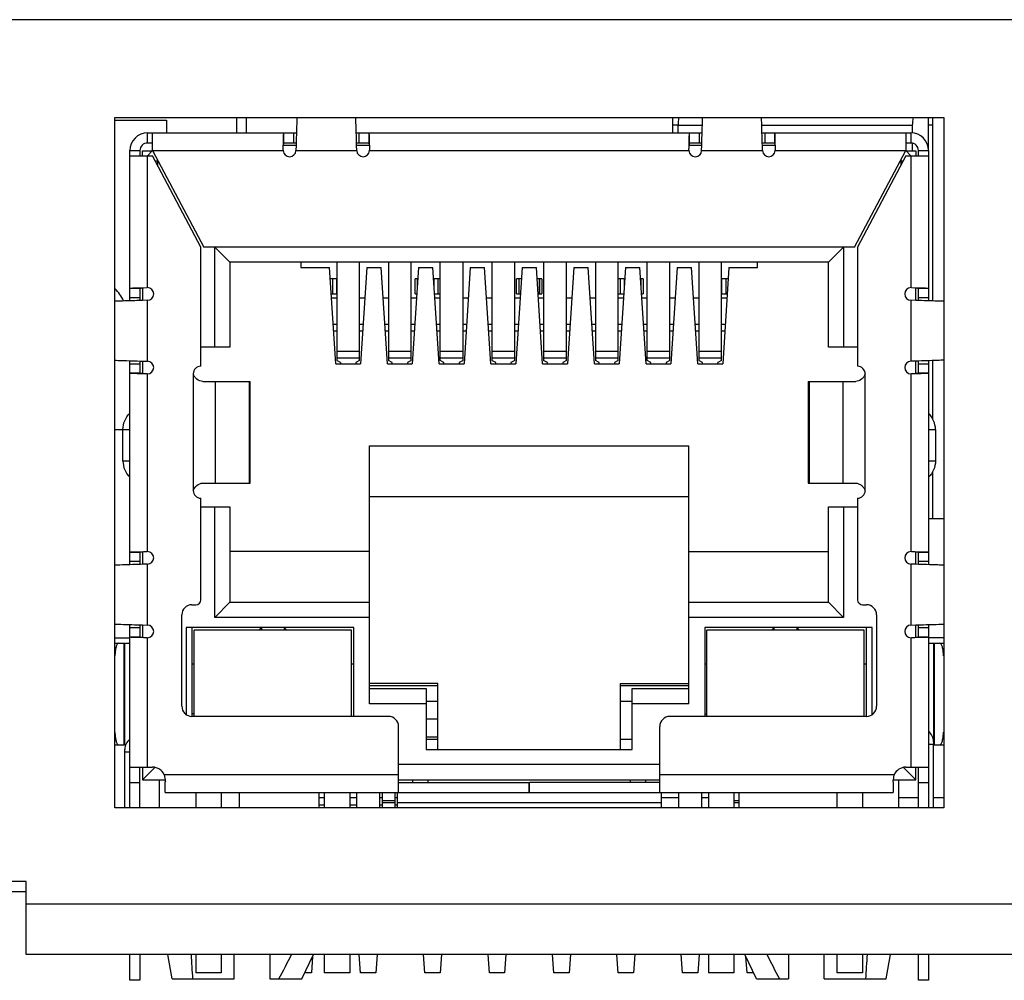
# Model space of a CAD drawing. Header units: millimetres. Extents: x 104 to 359, y 60 to 267.
# Tile 14 of 19: x 176 to 189, y 254 to 267. Entities that reach past the tile are written whole.
import ezdxf

# ---------------------------------------------------------------- set-up
doc = ezdxf.new("R2010")
doc.units = ezdxf.units.MM
doc.header["$LTSCALE"] = 23.1
doc.layers.add('20_ALL_FEATURES', color=7, linetype='CONTINUOUS')

msp = doc.modelspace()

# ---------------------------------------------------------------- linework, layer by layer
at = {"layer": '20_ALL_FEATURES', "color": 0}
for p, q in [((238.6524, 266.5557), (170.3286, 266.5557)), ((177.6371, 256.2023), (177.6371, 265.269)), ((177.6371, 265.269), (188.5371, 265.269)), ((177.6438, 265.2357), (178.3154, 265.2357)), ((178.3154, 265.2357), (178.3154, 265.069)), ((179.2371, 265.269), (179.2371, 265.069)), ((179.3704, 265.069), (179.3704, 265.269)), ((184.9738, 265.069), (184.9738, 265.269)), ((188.3339, 264.8577), (188.3339, 265.269)), ((188.3912, 262.8608), (188.3912, 265.269)), ((188.5371, 265.269), (188.5371, 256.2023)), ((185.0422, 265.169), (184.9738, 265.169)), ((185.0422, 265.069), (185.0422, 265.169)), ((185.0422, 265.169), (185.3612, 265.169)), ((186.142, 265.169), (188.1211, 265.169)), ((188.1211, 265.169), (188.1211, 265.069)), ((188.3912, 265.169), (188.3339, 265.169)), ((178.0683, 264.9357), (178.0683, 265.069)), ((178.0683, 265.069), (180.0248, 265.069)), ((178.1349, 264.8357), (178.1349, 265.069)), ((179.8538, 264.9357), (179.8543, 264.9565)), ((179.8595, 264.9357), (179.8595, 265.069)), ((179.985, 265.069), (179.985, 264.9357)), ((180.8117, 265.069), (185.3582, 265.069)), ((180.8515, 264.9357), (180.8515, 265.069)), ((180.977, 265.069), (180.977, 264.9357)), ((185.1871, 264.9357), (185.1876, 264.9565)), ((185.1929, 264.9357), (185.1929, 265.069)), ((185.3184, 265.069), (185.3184, 264.9357)), ((186.1451, 265.069), (188.1016, 265.069)), ((186.1849, 264.9357), (186.1849, 265.069)), ((186.3104, 265.069), (186.3104, 264.9357)), ((188.0349, 265.069), (188.0349, 264.8357)), ((188.1016, 265.069), (188.1016, 264.9357)), ((177.8349, 262.8624), (177.8349, 264.8357)), ((177.8349, 264.8357), (177.9683, 264.8357)), ((177.9683, 264.8357), (177.9683, 264.769)), ((178.0016, 264.769), (178.0016, 264.8308)), ((178.0016, 264.8308), (178.13, 264.8308)), ((178.1349, 264.9357), (178.0683, 264.9357)), ((178.1349, 264.8357), (178.0683, 264.769)), ((178.1349, 264.8357), (178.8083, 263.569)), ((178.1349, 264.8357), (179.8517, 264.8357)), ((179.8517, 264.8428), (179.8527, 264.8902)), ((179.8527, 264.8902), (179.8538, 264.9357)), ((180.0201, 264.9023), (179.8553, 264.9023)), ((180.021, 264.9357), (179.8595, 264.9357)), ((180.0201, 264.9023), (180.0183, 264.8357)), ((180.0183, 264.8357), (180.8183, 264.8357)), ((180.977, 264.9357), (180.8155, 264.9357)), ((180.8183, 264.8357), (180.8164, 264.9024)), ((180.9813, 264.9023), (180.8164, 264.9023)), ((180.9828, 264.9354), (180.9838, 264.8902)), ((180.9838, 264.8902), (180.9849, 264.8428)), ((180.9849, 264.8357), (185.185, 264.8357)), ((185.185, 264.8428), (185.1861, 264.8902)), ((185.1861, 264.8902), (185.1871, 264.9357)), ((185.3534, 264.9023), (185.1886, 264.9023)), ((185.3544, 264.9357), (185.1929, 264.9357)), ((185.3516, 264.8357), (185.3534, 264.9023)), ((185.3516, 264.8357), (186.1516, 264.8357)), ((186.3104, 264.9357), (186.1488, 264.9357)), ((186.1516, 264.8357), (186.1498, 264.9024)), ((186.3146, 264.9023), (186.1498, 264.9023)), ((186.3161, 264.9354), (186.3171, 264.8902)), ((186.3171, 264.8902), (186.3182, 264.8428)), ((186.3182, 264.8357), (188.0349, 264.8357)), ((187.3616, 263.569), (188.0349, 264.8357)), ((188.1016, 264.9357), (188.0349, 264.9357)), ((188.1016, 264.769), (188.0349, 264.8357)), ((188.0398, 264.8308), (188.1683, 264.8308)), ((188.1211, 264.9357), (188.1211, 264.8308)), ((188.1683, 264.8308), (188.1683, 264.769)), ((188.2016, 264.769), (188.2016, 264.8357)), ((188.2016, 264.8357), (188.3349, 264.8357)), ((188.3349, 264.8357), (188.3349, 262.8624)), ((177.8349, 264.769), (178.1349, 264.769)), ((178.0683, 263.0356), (178.0683, 264.769)), ((178.7683, 263.569), (178.1349, 264.769)), ((178.1701, 264.7023), (178.2058, 264.7023)), ((178.2016, 264.6427), (178.2016, 264.7103)), ((188.0349, 264.769), (187.4016, 263.569)), ((187.9641, 264.7023), (187.9998, 264.7023)), ((187.9683, 264.7103), (187.9683, 264.6427)), ((188.0349, 264.769), (188.3349, 264.769)), ((188.1016, 264.769), (188.1016, 263.0356)), ((178.7683, 262.0023), (178.7683, 263.569)), ((187.3616, 263.569), (178.8083, 263.569)), ((178.9516, 262.2557), (178.9516, 263.569)), ((178.9516, 263.569), (179.1516, 263.369)), ((187.2183, 263.569), (187.0183, 263.369)), ((187.2183, 263.569), (187.2183, 262.2557)), ((187.4016, 263.569), (187.4016, 262.0023)), ((179.1516, 263.369), (179.1516, 262.2557)), ((187.0183, 263.369), (179.1516, 263.369)), ((180.0849, 263.369), (180.0849, 263.3023)), ((180.0849, 263.3023), (180.4593, 263.3023)), ((180.5414, 262.0357), (180.4593, 263.3023)), ((180.5549, 263.369), (180.5549, 262.0769)), ((180.8549, 262.0769), (180.8549, 263.369)), ((180.9506, 263.3023), (180.8685, 262.0357)), ((180.9506, 263.3023), (181.1393, 263.3023)), ((181.2214, 262.0357), (181.1393, 263.3023)), ((181.2349, 263.369), (181.2349, 262.0769)), ((181.5349, 262.0769), (181.5349, 263.369)), ((181.6306, 263.3023), (181.5485, 262.0357)), ((181.6306, 263.3023), (181.8193, 263.3023)), ((181.9014, 262.0357), (181.8193, 263.3023)), ((181.9149, 262.0769), (181.9149, 263.369)), ((182.2149, 262.0769), (182.2149, 263.369)), ((182.3106, 263.3023), (182.2285, 262.0357)), ((182.3106, 263.3023), (182.4993, 263.3023)), ((182.5814, 262.0357), (182.4993, 263.3023)), ((182.5949, 263.369), (182.5949, 262.0769)), ((182.8949, 262.0769), (182.8949, 263.369)), ((182.9906, 263.3023), (182.9085, 262.0357)), ((182.9906, 263.3023), (183.1793, 263.3023)), ((183.2614, 262.0357), (183.1793, 263.3023)), ((183.2749, 263.369), (183.2749, 262.0769)), ((183.5749, 262.0769), (183.5749, 263.369)), ((183.6706, 263.3023), (183.5885, 262.0357)), ((183.6706, 263.3023), (183.8593, 263.3023)), ((183.9414, 262.0357), (183.8593, 263.3023)), ((183.9549, 263.369), (183.9549, 262.0769)), ((184.2549, 262.0769), (184.2549, 263.369)), ((184.3506, 263.3023), (184.2685, 262.0357)), ((184.3506, 263.3023), (184.5393, 263.3023)), ((184.6214, 262.0357), (184.5393, 263.3023)), ((184.6349, 262.0769), (184.6349, 263.369)), ((184.9349, 262.0769), (184.9349, 263.369)), ((185.0306, 263.3023), (184.9485, 262.0357)), ((185.0306, 263.3023), (185.2193, 263.3023)), ((185.3014, 262.0357), (185.2193, 263.3023)), ((185.3149, 263.369), (185.3149, 262.0769)), ((185.6149, 262.0769), (185.6149, 263.369)), ((185.7106, 263.3023), (185.6285, 262.0357)), ((185.7106, 263.3023), (186.0849, 263.3023)), ((186.0849, 263.3023), (186.0849, 263.369)), ((187.0183, 262.2557), (187.0183, 263.369)), ((180.5549, 263.1523), (180.469, 263.1523)), ((180.5016, 262.9523), (180.5016, 263.1523)), ((180.5516, 263.1523), (180.5516, 262.9523)), ((181.5853, 262.9523), (181.5853, 263.1523)), ((181.6183, 263.1523), (181.5853, 263.1523)), ((181.6142, 263.1523), (181.6142, 263.0495)), ((181.9149, 263.1523), (181.829, 263.1523)), ((181.8349, 263.0604), (181.8349, 263.1523)), ((181.8849, 263.1523), (181.8849, 262.9523)), ((181.889, 262.9523), (181.889, 263.1523)), ((182.9186, 262.9523), (182.9186, 263.1523)), ((182.9809, 263.1523), (182.9186, 263.1523)), ((182.9476, 263.1523), (182.9476, 262.9523)), ((182.9516, 262.9523), (182.9516, 263.1523)), ((183.2513, 263.1523), (183.189, 263.1523)), ((183.2183, 263.1523), (183.2183, 262.9523)), ((183.2223, 262.9523), (183.2223, 263.1523)), ((183.2513, 263.1523), (183.2513, 262.9523)), ((184.3409, 263.1523), (184.2549, 263.1523)), ((184.2809, 263.1523), (184.2809, 262.9523)), ((184.2849, 262.9523), (184.2849, 263.1523)), ((184.3349, 263.1523), (184.3349, 263.0604)), ((184.5846, 263.1523), (184.5516, 263.1523)), ((184.5557, 263.0495), (184.5557, 263.1523)), ((184.5846, 263.1523), (184.5846, 262.9523)), ((185.7009, 263.1523), (185.6149, 263.1523)), ((185.6183, 262.9523), (185.6183, 263.1523)), ((185.6683, 263.1523), (185.6683, 262.9523)), ((177.8349, 263.0277), (177.9683, 263.0277)), ((177.9683, 263.0277), (177.9683, 262.8662)), ((177.9686, 263.0335), (178.0137, 263.0345)), ((178.0016, 263.032), (178.0016, 262.8672)), ((178.0137, 263.0345), (178.0611, 263.0356)), ((188.1087, 263.0356), (188.1562, 263.0345)), ((188.1562, 263.0345), (188.2016, 263.0335)), ((188.1683, 262.8672), (188.1683, 263.032)), ((188.2016, 263.0335), (188.2224, 263.033)), ((188.2016, 262.8662), (188.2016, 263.0277)), ((188.2016, 263.0277), (188.3349, 263.0277)), ((177.9683, 262.9023), (177.8349, 262.9023)), ((180.4819, 262.9523), (180.5549, 262.9523)), ((180.4852, 262.9023), (180.5549, 262.9023)), ((180.8549, 262.9023), (180.9247, 262.9023)), ((181.1652, 262.9023), (181.2349, 262.9023)), ((181.5349, 262.9023), (181.6047, 262.9023)), ((181.5853, 262.9523), (181.6079, 262.9523)), ((181.8419, 262.9523), (181.9149, 262.9523)), ((181.8452, 262.9023), (181.9149, 262.9023)), ((182.2149, 262.9023), (182.2847, 262.9023)), ((182.5252, 262.9023), (182.5949, 262.9023)), ((182.8949, 262.9023), (182.9647, 262.9023)), ((182.9186, 262.9523), (182.9679, 262.9523)), ((183.2019, 262.9523), (183.2513, 262.9523)), ((183.2052, 262.9023), (183.2749, 262.9023)), ((183.5749, 262.9023), (183.6447, 262.9023)), ((183.8852, 262.9023), (183.9549, 262.9023)), ((184.2549, 262.9523), (184.3279, 262.9523)), ((184.2549, 262.9023), (184.3247, 262.9023)), ((184.5619, 262.9523), (184.5846, 262.9523)), ((184.5652, 262.9023), (184.6349, 262.9023)), ((184.9349, 262.9023), (185.0047, 262.9023)), ((185.2452, 262.9023), (185.3149, 262.9023)), ((185.6149, 262.9523), (185.6879, 262.9523)), ((185.6149, 262.9023), (185.6847, 262.9023)), ((188.3349, 262.9023), (188.2016, 262.9023)), ((178.0683, 262.869), (178.0016, 262.8672)), ((178.0683, 262.869), (178.0016, 262.8672)), ((178.0683, 262.069), (178.0683, 262.869)), ((188.1016, 262.869), (188.1016, 262.069)), ((188.1683, 262.8672), (188.1016, 262.869)), ((188.1683, 262.8672), (188.1016, 262.869)), ((180.5549, 262.5521), (180.5079, 262.5521)), ((180.902, 262.5521), (180.8549, 262.5521)), ((181.2349, 262.5521), (181.1879, 262.5521)), ((181.582, 262.5521), (181.5349, 262.5521)), ((181.9149, 262.5521), (181.8679, 262.5521)), ((182.262, 262.5521), (182.2149, 262.5521)), ((182.5949, 262.5521), (182.5479, 262.5521)), ((182.942, 262.5521), (182.8949, 262.5521)), ((183.2749, 262.5521), (183.2279, 262.5521)), ((183.622, 262.5521), (183.5749, 262.5521)), ((183.9549, 262.5521), (183.9079, 262.5521)), ((184.302, 262.5521), (184.2549, 262.5521)), ((184.6349, 262.5521), (184.5879, 262.5521)), ((184.982, 262.5521), (184.9349, 262.5521)), ((185.3149, 262.5521), (185.2679, 262.5521)), ((185.662, 262.5521), (185.6149, 262.5521)), ((180.5133, 262.469), (180.5549, 262.469)), ((180.8549, 262.469), (180.8966, 262.469)), ((181.1933, 262.469), (181.2349, 262.469)), ((181.5349, 262.469), (181.5766, 262.469)), ((181.8733, 262.469), (181.9149, 262.469)), ((182.2149, 262.469), (182.2566, 262.469)), ((182.5533, 262.469), (182.5949, 262.469)), ((182.8949, 262.469), (182.9366, 262.469)), ((183.2333, 262.469), (183.2749, 262.469)), ((183.5749, 262.469), (183.6166, 262.469)), ((183.9133, 262.469), (183.9549, 262.469)), ((184.2549, 262.469), (184.2966, 262.469)), ((184.5933, 262.469), (184.6349, 262.469)), ((184.9349, 262.469), (184.9766, 262.469)), ((185.2733, 262.469), (185.3149, 262.469)), ((185.6149, 262.469), (185.6566, 262.469)), ((179.1516, 262.2557), (178.7683, 262.2557)), ((187.4016, 262.2557), (187.0183, 262.2557)), ((180.5549, 262.1994), (180.8549, 262.1994)), ((180.8549, 262.1079), (180.5549, 262.1079)), ((181.2349, 262.1994), (181.5349, 262.1994)), ((181.5349, 262.1079), (181.2349, 262.1079)), ((181.9149, 262.1994), (182.2149, 262.1994)), ((182.2149, 262.1079), (181.9149, 262.1079)), ((182.5949, 262.1994), (182.8949, 262.1994)), ((182.8949, 262.1079), (182.5949, 262.1079)), ((183.2749, 262.1994), (183.5749, 262.1994)), ((183.5749, 262.1079), (183.2749, 262.1079)), ((183.9549, 262.1994), (184.2549, 262.1994)), ((184.2549, 262.1079), (183.9549, 262.1079)), ((184.6349, 262.1994), (184.9349, 262.1994)), ((184.9349, 262.1079), (184.6349, 262.1079)), ((185.3149, 262.1994), (185.6149, 262.1994)), ((185.6149, 262.1079), (185.3149, 262.1079)), ((177.8349, 259.3958), (177.8349, 262.0756)), ((177.8349, 262.0357), (177.9683, 262.0357)), ((177.9683, 262.0718), (177.9683, 261.9103)), ((178.0016, 262.0708), (178.0016, 261.906)), ((178.0016, 262.0708), (178.0683, 262.069)), ((178.0016, 262.0708), (178.0683, 262.069)), ((180.5414, 262.0357), (180.8685, 262.0357)), ((180.6049, 262.0501), (180.5549, 262.0769)), ((180.6049, 262.0501), (180.6049, 262.0357)), ((180.8549, 262.0769), (180.8049, 262.0501)), ((180.8049, 262.0501), (180.8049, 262.0357)), ((181.2214, 262.0357), (181.5485, 262.0357)), ((181.2849, 262.0501), (181.2349, 262.0769)), ((181.2849, 262.0357), (181.2849, 262.0501)), ((181.5349, 262.0769), (181.4849, 262.0501)), ((181.4849, 262.0501), (181.4849, 262.0357)), ((181.9014, 262.0357), (182.2285, 262.0357)), ((181.9649, 262.0501), (181.9149, 262.0769)), ((181.9649, 262.0357), (181.9649, 262.0501)), ((182.2149, 262.0769), (182.1649, 262.0501)), ((182.1649, 262.0501), (182.1649, 262.0357)), ((182.5814, 262.0357), (182.9085, 262.0357)), ((182.6449, 262.0501), (182.5949, 262.0769)), ((182.6449, 262.0357), (182.6449, 262.0501)), ((182.8949, 262.0769), (182.8449, 262.0501)), ((182.8449, 262.0501), (182.8449, 262.0357)), ((183.2614, 262.0357), (183.5885, 262.0357)), ((183.3249, 262.0501), (183.2749, 262.0769)), ((183.3249, 262.0357), (183.3249, 262.0501)), ((183.5749, 262.0769), (183.5249, 262.0501)), ((183.5249, 262.0501), (183.5249, 262.0357)), ((183.9414, 262.0357), (184.2685, 262.0357)), ((184.0049, 262.0501), (183.9549, 262.0769)), ((184.0049, 262.0357), (184.0049, 262.0501)), ((184.2549, 262.0769), (184.2049, 262.0501)), ((184.2049, 262.0501), (184.2049, 262.0357)), ((184.6214, 262.0357), (184.9485, 262.0357)), ((184.6849, 262.0501), (184.6349, 262.0769)), ((184.6849, 262.0357), (184.6849, 262.0501)), ((184.9349, 262.0769), (184.8849, 262.0501)), ((184.8849, 262.0501), (184.8849, 262.0357)), ((185.3014, 262.0357), (185.6285, 262.0357)), ((185.3649, 262.0501), (185.3149, 262.0769)), ((185.3649, 262.0357), (185.3649, 262.0501)), ((185.6149, 262.0769), (185.5649, 262.0501)), ((185.5649, 262.0357), (185.5649, 262.0501)), ((188.1683, 262.0708), (188.1016, 262.069)), ((188.1683, 262.0708), (188.1016, 262.069)), ((188.1683, 261.906), (188.1683, 262.0708)), ((188.2016, 261.9103), (188.2016, 262.0718)), ((188.2016, 262.0357), (188.3349, 262.0357)), ((188.3349, 262.0756), (188.3349, 259.3958)), ((188.3912, 261.3089), (188.3912, 262.0772)), ((177.9683, 261.9103), (177.8349, 261.9103)), ((177.9683, 261.9045), (177.9475, 261.905)), ((178.0137, 261.9035), (177.9683, 261.9045)), ((178.0611, 261.9024), (178.0137, 261.9035)), ((178.0683, 259.5689), (178.0683, 261.9024)), ((178.6683, 261.9023), (178.6683, 260.369)), ((187.5016, 260.369), (187.5016, 261.9023)), ((188.1016, 261.9024), (188.1016, 259.5689)), ((188.1562, 261.9035), (188.1087, 261.9024)), ((188.2013, 261.9045), (188.1562, 261.9035)), ((188.3349, 261.9103), (188.2016, 261.9103)), ((178.7929, 261.8023), (179.4176, 261.8023)), ((178.9609, 260.469), (178.9609, 261.8023)), ((179.4021, 261.8023), (179.4021, 260.469)), ((179.4176, 260.469), (179.4176, 261.8023)), ((186.7523, 261.8023), (186.7523, 260.469)), ((186.7523, 261.8023), (187.3769, 261.8023)), ((186.7678, 260.469), (186.7678, 261.8023)), ((187.2089, 261.8023), (187.2089, 260.469)), ((177.7445, 261.169), (177.6371, 261.169)), ((177.7445, 260.7574), (177.7445, 261.1708)), ((177.7445, 261.1708), (177.8349, 261.1708)), ((188.3349, 261.1708), (188.4254, 261.1708)), ((188.4254, 261.1708), (188.4254, 260.7574)), ((180.9849, 257.569), (180.9849, 260.9557)), ((180.9849, 260.9557), (185.1849, 260.9557)), ((185.1849, 257.569), (185.1849, 260.9557)), ((177.8349, 260.7574), (177.7445, 260.7574)), ((188.4254, 260.7574), (188.3349, 260.7574)), ((188.3912, 260.0023), (188.3912, 260.6192)), ((178.7929, 260.469), (179.4176, 260.469)), ((186.7523, 260.469), (187.3769, 260.469)), ((178.7683, 258.9357), (178.7683, 260.269)), ((185.1849, 260.289), (180.9849, 260.289)), ((187.4016, 260.269), (187.4016, 258.9357)), ((178.7683, 260.1557), (179.1516, 260.1557)), ((178.9516, 258.7023), (178.9516, 260.1557)), ((179.1516, 260.1557), (179.1516, 258.9023)), ((187.0183, 258.9023), (187.0183, 260.1557)), ((187.0183, 260.1557), (187.4016, 260.1557)), ((187.2183, 260.1557), (187.2183, 258.7023)), ((188.3349, 260.0023), (188.5371, 260.0023)), ((177.8349, 259.5611), (177.9683, 259.5611)), ((177.9683, 259.5611), (177.9683, 259.3996)), ((177.9686, 259.5668), (178.0137, 259.5679)), ((178.0016, 259.5654), (178.0016, 259.4005)), ((178.0137, 259.5679), (178.0611, 259.5689)), ((180.9849, 259.569), (179.1516, 259.569)), ((185.1849, 259.569), (187.0183, 259.569)), ((188.1087, 259.5689), (188.1562, 259.5679)), ((188.1562, 259.5679), (188.2016, 259.5668)), ((188.1683, 259.4005), (188.1683, 259.5654)), ((188.2016, 259.5668), (188.2224, 259.5663)), ((188.2016, 259.3996), (188.2016, 259.5611)), ((188.2016, 259.5611), (188.3349, 259.5611)), ((177.9683, 259.4356), (177.8349, 259.4356)), ((178.0683, 259.4023), (178.0016, 259.4005)), ((178.0683, 259.4023), (178.0016, 259.4005)), ((178.0683, 258.6023), (178.0683, 259.4023)), ((188.1016, 259.4023), (188.1016, 258.6023)), ((188.1683, 259.4005), (188.1016, 259.4023)), ((188.1683, 259.4005), (188.1016, 259.4023)), ((188.3349, 259.4356), (188.2016, 259.4356)), ((178.6516, 258.869), (178.7016, 258.869)), ((178.9516, 258.7023), (179.1516, 258.9023)), ((179.1516, 258.9023), (180.9849, 258.9023)), ((185.1849, 258.9023), (187.0183, 258.9023)), ((187.0183, 258.9023), (187.2183, 258.7023)), ((187.4683, 258.869), (187.5183, 258.869)), ((178.5183, 257.5357), (178.5183, 258.7357)), ((180.9849, 258.7023), (178.9516, 258.7023)), ((187.2183, 258.7023), (185.1849, 258.7023)), ((187.6516, 258.7357), (187.6516, 257.5357)), ((177.8349, 256.2023), (177.8349, 258.6089)), ((177.8349, 258.5691), (177.9683, 258.5691)), ((177.9683, 258.6051), (177.9683, 258.4436)), ((178.0016, 258.6042), (178.0016, 258.4393)), ((178.0016, 258.6042), (178.0683, 258.6023)), ((178.0016, 258.6042), (178.0683, 258.6023)), ((178.5749, 258.569), (178.5749, 257.4267)), ((180.7783, 258.569), (178.5749, 258.569)), ((178.6516, 258.569), (178.6516, 257.4023)), ((178.6816, 257.4023), (178.6816, 258.5357)), ((180.7483, 258.5357), (178.6816, 258.5357)), ((179.5316, 258.5357), (179.5649, 258.569)), ((179.5649, 258.569), (179.5649, 258.5357)), ((179.8649, 258.569), (179.8649, 258.5357)), ((179.8983, 258.5357), (179.8649, 258.569)), ((180.7483, 257.4023), (180.7483, 258.5357)), ((180.7783, 257.4023), (180.7783, 258.569)), ((185.3916, 258.569), (185.3916, 257.4023)), ((187.5949, 258.569), (185.3916, 258.569)), ((185.4216, 257.4023), (185.4216, 258.5357)), ((187.4883, 258.5357), (185.4216, 258.5357)), ((186.2716, 258.5357), (186.3049, 258.569)), ((186.3049, 258.5357), (186.3049, 258.569)), ((186.6049, 258.569), (186.6049, 258.5357)), ((186.6049, 258.569), (186.6383, 258.5357)), ((187.4883, 257.4023), (187.4883, 258.5357)), ((187.5183, 257.4023), (187.5183, 258.569)), ((187.5949, 257.4267), (187.5949, 258.569)), ((188.1016, 258.6023), (188.1683, 258.6042)), ((188.1016, 258.6023), (188.1683, 258.6042)), ((188.1683, 258.4393), (188.1683, 258.6042)), ((188.2016, 258.4436), (188.2016, 258.6051)), ((188.2016, 258.5691), (188.3349, 258.5691)), ((188.3349, 258.6089), (188.3349, 256.2023)), ((177.6349, 258.4357), (177.8349, 258.4357)), ((177.6371, 258.3641), (177.7683, 258.3641)), ((177.7552, 258.3641), (177.7552, 257.0308)), ((177.7683, 257.0308), (177.7683, 258.3641)), ((177.776, 258.3641), (177.8349, 258.3641)), ((177.9683, 258.4436), (177.8349, 258.4436)), ((177.9683, 258.4378), (177.9475, 258.4384)), ((178.0137, 258.4368), (177.9683, 258.4378)), ((178.0611, 258.4357), (178.0137, 258.4368)), ((178.0683, 256.7357), (178.0683, 258.4357)), ((188.1016, 258.4357), (188.1016, 256.7357)), ((188.1562, 258.4368), (188.1087, 258.4357)), ((188.2013, 258.4378), (188.1562, 258.4368)), ((188.3349, 258.4436), (188.2016, 258.4436)), ((188.5349, 258.4357), (188.3349, 258.4357)), ((188.3349, 258.3641), (188.5371, 258.3641)), ((188.4016, 258.3641), (188.4016, 257.069)), ((188.4147, 257.0308), (188.4147, 258.3641)), ((178.6816, 258.089), (178.6516, 258.089)), ((180.7783, 258.089), (180.7483, 258.089)), ((185.4216, 258.089), (185.3916, 258.089)), ((187.5183, 258.089), (187.4883, 258.089)), ((181.8849, 257.8357), (180.9849, 257.8357)), ((181.8849, 256.969), (181.8849, 257.8357)), ((184.2849, 256.969), (184.2849, 257.8357)), ((184.2849, 257.8357), (185.1849, 257.8357)), ((181.8849, 257.8023), (180.9849, 257.8023)), ((180.9849, 257.769), (181.7316, 257.769)), ((181.7316, 257.769), (181.7316, 256.969)), ((185.1849, 257.8023), (184.2849, 257.8023)), ((184.4383, 256.969), (184.4383, 257.769)), ((184.4383, 257.769), (185.1849, 257.769)), ((181.7316, 257.6023), (181.8849, 257.6023)), ((184.2849, 257.6023), (184.4383, 257.6023)), ((181.7316, 257.569), (180.9849, 257.569)), ((185.1849, 257.569), (184.4383, 257.569)), ((178.6816, 257.4357), (178.6516, 257.4357)), ((181.2349, 257.4023), (178.6516, 257.4023)), ((181.8849, 257.3674), (181.7316, 257.3674)), ((187.5183, 257.4023), (184.9349, 257.4023)), ((185.3916, 257.4357), (185.4216, 257.4357)), ((181.3683, 256.4023), (181.3683, 257.269)), ((184.8016, 256.4023), (184.8016, 257.269)), ((181.7316, 257.1341), (181.8849, 257.1341)), ((181.7316, 257.1023), (181.8849, 257.1023)), ((184.2849, 257.1023), (184.4383, 257.1023)), ((188.4016, 257.069), (188.4016, 257.0357)), ((177.6371, 257.0308), (177.7803, 257.0308)), ((177.7683, 256.9357), (177.7683, 256.969)), ((177.7683, 256.2023), (177.7683, 256.9357)), ((177.7683, 256.9357), (177.8349, 256.9357)), ((181.7316, 256.969), (184.4383, 256.969)), ((188.3349, 257.0357), (188.4016, 257.0357)), ((188.4016, 256.2023), (188.4016, 257.0357)), ((188.4016, 257.0308), (188.5371, 257.0308)), ((177.8349, 256.7357), (178.1349, 256.7357)), ((177.9683, 256.2023), (177.9683, 256.7357)), ((178.0016, 256.7357), (178.0016, 256.569)), ((178.1654, 256.7327), (178.0016, 256.569)), ((184.8016, 256.769), (181.3683, 256.769)), ((188.0045, 256.7327), (188.1683, 256.569)), ((188.0349, 256.7357), (188.3349, 256.7357)), ((188.1683, 256.569), (188.1683, 256.7357)), ((188.2016, 256.2023), (188.2016, 256.7357)), ((178.0016, 256.569), (178.2978, 256.569)), ((178.2249, 256.2023), (178.2249, 256.569)), ((181.3683, 256.6357), (178.2877, 256.6357)), ((178.2877, 256.6357), (178.2978, 256.569)), ((178.3016, 256.4023), (178.3016, 256.5448)), ((181.3683, 256.569), (184.8016, 256.569)), ((181.5516, 256.569), (181.5516, 256.5357)), ((181.7516, 256.569), (181.7516, 256.5357)), ((184.4183, 256.5357), (184.4183, 256.569)), ((184.6183, 256.5357), (184.6183, 256.569)), ((187.8822, 256.6357), (184.8016, 256.6357)), ((187.8683, 256.5448), (187.8683, 256.4023)), ((187.8721, 256.569), (187.8822, 256.6357)), ((187.8721, 256.569), (188.1683, 256.569)), ((187.9449, 256.2023), (187.9449, 256.569)), ((177.8349, 256.5357), (177.9683, 256.5357)), ((181.3683, 256.5357), (183.0849, 256.5357)), ((183.0849, 256.4023), (183.0849, 256.5357)), ((183.0883, 256.4023), (183.0883, 256.5357)), ((184.8016, 256.5357), (183.0883, 256.5357)), ((188.2016, 256.5357), (188.3349, 256.5357)), ((178.3016, 256.4023), (183.0849, 256.4023)), ((178.7016, 256.4023), (178.7016, 256.2023)), ((179.0349, 256.4023), (179.0349, 256.2023)), ((179.2749, 256.2023), (179.2749, 256.4023)), ((180.3249, 256.2023), (180.3249, 256.4023)), ((180.3249, 256.3357), (180.3949, 256.3357)), ((180.3949, 256.2023), (180.3949, 256.4023)), ((180.7283, 256.4023), (180.7283, 256.2023)), ((180.7283, 256.3357), (180.8183, 256.3357)), ((180.8183, 256.2023), (180.8183, 256.4023)), ((181.1183, 256.4023), (181.1183, 256.2023)), ((181.1183, 256.3357), (181.1552, 256.3357)), ((181.1552, 256.2023), (181.1552, 256.4023)), ((181.1552, 256.2993), (181.3218, 256.2993)), ((181.3218, 256.2023), (181.3218, 256.4023)), ((181.3218, 256.3357), (181.3516, 256.3357)), ((181.3516, 256.2023), (181.3516, 256.4023)), ((183.0883, 256.4023), (187.8683, 256.4023)), ((184.8183, 256.4023), (184.8183, 256.2023)), ((184.8183, 256.3357), (185.0516, 256.3357)), ((185.0516, 256.2023), (185.0516, 256.4023)), ((185.3516, 256.4023), (185.3516, 256.2023)), ((185.3516, 256.3357), (185.4416, 256.3357)), ((185.4416, 256.4023), (185.4416, 256.2023)), ((185.7749, 256.4023), (185.7749, 256.2023)), ((185.7752, 256.2993), (185.8449, 256.2993)), ((185.8449, 256.2023), (185.8449, 256.4023)), ((187.1349, 256.2023), (187.1349, 256.4023)), ((187.4683, 256.4023), (187.4683, 256.2023)), ((187.9449, 256.3357), (188.2016, 256.3357)), ((188.4016, 256.3357), (188.5371, 256.3357)), ((188.5371, 256.2023), (177.6371, 256.2023)), ((180.3949, 256.2357), (180.3249, 256.2357)), ((180.8183, 256.2357), (180.7283, 256.2357)), ((181.1552, 256.2357), (181.1183, 256.2357)), ((181.3218, 256.2659), (181.1552, 256.2659)), ((181.3516, 256.2357), (181.3218, 256.2357)), ((184.8183, 256.269), (181.3516, 256.269)), ((185.8449, 256.2659), (185.7752, 256.2659)), ((176.4705, 255.2357), (175.8038, 255.2357)), ((176.4705, 254.2757), (176.4705, 255.2357)), ((175.8038, 255.1023), (176.4705, 255.1023)), ((176.4705, 254.9423), (198.2237, 254.9423)), ((198.2237, 254.2757), (176.4705, 254.2757)), ((177.8349, 253.9357), (177.8349, 254.2757)), ((177.9683, 254.2757), (177.9683, 253.9357)), ((178.3916, 253.9557), (178.3345, 254.2757)), ((178.7016, 254.2757), (178.7016, 254.0357)), ((179.0349, 254.2757), (179.0349, 254.0357)), ((179.2083, 253.9557), (179.2083, 254.2757)), ((179.6749, 254.2757), (179.6749, 253.9557)), ((180.0949, 253.9557), (180.2503, 254.2757)), ((180.2377, 254.2497), (180.2216, 254.0357)), ((180.3949, 254.0357), (180.3949, 254.2757)), ((180.7283, 254.2757), (180.7283, 254.0357)), ((180.8683, 254.0357), (180.8503, 254.2757)), ((181.0863, 254.2757), (181.0683, 254.0357)), ((181.7149, 254.0357), (181.6969, 254.2757)), ((181.9329, 254.2757), (181.9149, 254.0357)), ((182.5616, 254.0357), (182.5436, 254.2757)), ((182.7796, 254.2757), (182.7616, 254.0357)), ((183.4083, 254.0357), (183.3903, 254.2757)), ((183.6263, 254.2757), (183.6083, 254.0357)), ((184.2549, 254.0357), (184.2369, 254.2757)), ((184.4729, 254.2757), (184.4549, 254.0357)), ((185.1016, 254.0357), (185.0836, 254.2757)), ((185.3196, 254.2757), (185.3016, 254.0357)), ((185.4416, 254.2757), (185.4416, 254.0357)), ((185.7749, 254.2757), (185.7749, 254.0357)), ((186.0749, 253.9557), (185.9196, 254.2757)), ((185.9483, 254.0357), (185.9322, 254.2497)), ((186.4949, 254.2757), (186.4949, 253.9557)), ((186.9616, 253.9557), (186.9616, 254.2757)), ((187.1349, 254.0357), (187.1349, 254.2757)), ((187.4683, 254.2757), (187.4683, 254.0357)), ((187.7783, 253.9557), (187.8354, 254.2757)), ((188.2016, 253.9357), (188.2016, 254.2757)), ((188.3349, 254.2757), (188.3349, 253.9357)), ((178.3916, 253.9557), (179.2083, 253.9557)), ((179.0349, 254.0357), (178.7016, 254.0357)), ((179.6749, 253.9557), (180.0949, 253.9557)), ((180.2216, 254.0357), (180.1338, 254.0357)), ((180.7283, 254.0357), (180.3949, 254.0357)), ((181.0683, 254.0357), (180.8683, 254.0357)), ((181.9149, 254.0357), (181.7149, 254.0357)), ((182.7616, 254.0357), (182.5616, 254.0357)), ((183.6083, 254.0357), (183.4083, 254.0357)), ((184.4549, 254.0357), (184.2549, 254.0357)), ((185.3016, 254.0357), (185.1016, 254.0357)), ((185.7749, 254.0357), (185.4416, 254.0357)), ((186.0361, 254.0357), (185.9483, 254.0357)), ((186.0749, 253.9557), (186.4949, 253.9557)), ((186.9616, 253.9557), (187.7782, 253.9557)), ((187.4683, 254.0357), (187.1349, 254.0357)), ((177.9683, 253.9357), (177.8349, 253.9357)), ((188.3349, 253.9357), (188.2016, 253.9357))]:
    msp.add_line(p, q, dxfattribs=at)
for centre, radius, start, end in [((185.553, 265.1693), 0.5108, 168.72084, 180.03416), ((188.6318, 265.1693), 0.5108, 168.72106, 180.03424), ((178.0683, 264.8357), 0.2333, 90, 180), ((188.1016, 264.8357), 0.2333, 0, 90), ((178.0683, 264.8357), 0.1, 90, 180), ((180.0693, 264.8392), 0.2176, 179.06199, 180.00058), ((180.0694, 264.8392), 0.2178, 180.00064, 180.93769), ((179.935, 264.8382), 0.0833, 181.75035, 358.24965), ((180.9016, 264.8382), 0.0833, 181.75035, 358.24965), ((180.7672, 264.8392), 0.2177, 359.06223, 0.93777), ((185.4026, 264.8392), 0.2176, 179.06199, 180.00058), ((185.4028, 264.8392), 0.2178, 180.00064, 180.93769), ((185.2683, 264.8382), 0.0833, 181.75035, 358.24965), ((186.2349, 264.8382), 0.0833, 181.75035, 358.24965), ((186.1005, 264.8392), 0.2177, 359.06223, 0.93777), ((188.1016, 264.8357), 0.1, 0, 90), ((177.2704, 262.6357), 0.5333, 24.8772, 46.55336), ((178.0647, 262.8179), 0.2177, 89.06223, 90.93777), ((178.0657, 262.9523), 0.0833, 271.75035, 88.24965), ((188.1042, 262.9523), 0.0833, 91.75035, 268.24965), ((188.1052, 262.8179), 0.2178, 90.00026, 90.93769), ((188.1052, 262.818), 0.2176, 89.06199, 90.0002), ((178.0657, 261.9857), 0.0833, 271.75035, 88.24965), ((178.7683, 261.9023), 0.1, 90, 180), ((187.4016, 261.9023), 0.1, 359.99999, 90), ((188.1042, 261.9857), 0.0833, 91.75035, 268.24965), ((178.0647, 262.12), 0.2176, 269.06199, 270.0002), ((178.0647, 262.1201), 0.2178, 270.00026, 270.93769), ((188.1052, 262.1201), 0.2177, 269.06223, 270.93777), ((178.7683, 260.369), 0.1, 180.00003, 270), ((187.4016, 260.369), 0.1, 270, 0), ((178.0647, 259.3513), 0.2177, 89.06223, 90.93777), ((178.0657, 259.4856), 0.0833, 271.75035, 88.24965), ((188.1042, 259.4856), 0.0833, 91.75035, 268.24965), ((188.1052, 259.3512), 0.2178, 90.00026, 90.93769), ((188.1052, 259.3513), 0.2176, 89.06199, 90.0002), ((178.6516, 258.7357), 0.1333, 90, 180), ((178.7016, 258.9357), 0.0667, 270, 360), ((187.4683, 258.9357), 0.0667, 180, 270), ((187.5183, 258.7357), 0.1333, 0, 90), ((178.0657, 258.519), 0.0833, 271.75035, 88.24965), ((188.1042, 258.519), 0.0833, 91.75035, 268.24965), ((178.0647, 258.6533), 0.2176, 269.06199, 270.0002), ((178.0647, 258.6535), 0.2178, 270.00026, 270.93769), ((188.1052, 258.6534), 0.2177, 269.06223, 270.93777), ((178.6516, 257.5357), 0.1333, 180, 270), ((187.5183, 257.5357), 0.1333, 270, 360), ((181.2349, 257.269), 0.1333, 0, 90), ((184.9349, 257.269), 0.1333, 90, 180), ((188.2349, 257.069), 0.1667, 0.00011, 53.12982), ((177.9349, 256.969), 0.1667, 126.87018, 179.99989), ((178.1349, 256.569), 0.1667, 23.57818, 90), ((188.0349, 256.569), 0.1667, 90, 156.42182), ((182.2445, 257.1821), 3.994, 188.83044, 189.18166), ((183.9254, 257.1821), 3.994, 350.81835, 351.16957)]:
    msp.add_arc(centre, radius, start, end, dxfattribs=at)
for centre, start_param, end_param in [((179.2749, 267.1693), -3.8755999, -3.8476535), ((186.8949, 267.1693), -2.4355318, -2.4075855)]:
    msp.add_ellipse(centre, major_axis=(0, 17.3653), ratio=0.0546505, start_param=start_param, end_param=end_param, dxfattribs=at)
for points, knots in [([(180.0313, 265.2691), (180.0303, 265.2419), (180.0261, 265.1197), (180.0227, 264.9974), (180.0201, 264.9024)], [0, 0, 0, 0, 0.2226038, 1, 1, 1, 1]), ([(180.8164, 264.9024), (180.8155, 264.9356), (180.8121, 265.0579), (180.8085, 265.1801), (180.8053, 265.2691)], [0, 0, 0, 0, 0.2716794, 1, 1, 1, 1]), ([(185.3534, 264.9024), (185.3544, 264.9356), (185.3578, 265.0578), (185.3614, 265.1801), (185.3646, 265.2691)], [0, 0, 0, 0, 0.2716663, 1, 1, 1, 1]), ([(186.1498, 264.9024), (186.1489, 264.9356), (186.1454, 265.0579), (186.1419, 265.1801), (186.1386, 265.2691)], [0, 0, 0, 0, 0.2716794, 1, 1, 1, 1]), ([(179.8543, 264.9565), (179.8545, 264.9646), (179.8549, 264.9802), (179.8556, 265.0023), (179.8562, 265.0216), (179.8568, 265.0378), (179.8575, 265.0507), (179.858, 265.0594), (179.8585, 265.0643), (179.8588, 265.0669), (179.8591, 265.0681), (179.8593, 265.069), (179.8595, 265.069)], [0, 0, 0, 0, 0.2177119, 0.4142687, 0.5865152, 0.7314456, 0.8467977, 0.9306664, 0.9603375, 0.981732, 0.9948366, 1, 1, 1, 1]), ([(180.977, 265.069), (180.9772, 265.069), (180.9775, 265.0679), (180.9778, 265.0664), (180.9781, 265.0634), (180.9787, 265.0574), (180.9793, 265.047), (180.98, 265.0315), (180.9807, 265.0121), (180.9814, 264.9892), (180.9821, 264.9632), (180.9825, 264.9449), (180.9828, 264.9354)], [0, 0, 0, 0, 0.0051172, 0.0184089, 0.0401558, 0.0703231, 0.1554792, 0.2721565, 0.4181436, 0.5904838, 0.7856928, 1, 1, 1, 1]), ([(185.1876, 264.9565), (185.1878, 264.9646), (185.1883, 264.9802), (185.1889, 265.0023), (185.1895, 265.0216), (185.1902, 265.0378), (185.1908, 265.0507), (185.1914, 265.0594), (185.1918, 265.0643), (185.1921, 265.0669), (185.1924, 265.0681), (185.1927, 265.069), (185.1929, 265.069)], [0, 0, 0, 0, 0.2177119, 0.4142687, 0.5865152, 0.7314456, 0.8467977, 0.9306664, 0.9603375, 0.981732, 0.9948366, 1, 1, 1, 1]), ([(186.3104, 265.069), (186.3106, 265.069), (186.3108, 265.0679), (186.3112, 265.0664), (186.3115, 265.0634), (186.312, 265.0574), (186.3126, 265.047), (186.3133, 265.0315), (186.314, 265.0121), (186.3147, 264.9892), (186.3154, 264.9632), (186.3159, 264.9449), (186.3161, 264.9354)], [0, 0, 0, 0, 0.0051172, 0.0184089, 0.0401558, 0.0703231, 0.1554792, 0.2721565, 0.4181436, 0.5904838, 0.7856928, 1, 1, 1, 1]), ([(179.8553, 264.9025), (179.8556, 264.9072), (179.8562, 264.9154), (179.8571, 264.9256), (179.8581, 264.9321), (179.8588, 264.9347), (179.8593, 264.9357), (179.8595, 264.9357)], [0, 0, 0, 0, 0.4176431, 0.7308938, 0.9258601, 0.9772093, 1, 1, 1, 1]), ([(180.977, 264.9357), (180.9773, 264.9357), (180.9778, 264.9347), (180.9785, 264.9321), (180.9794, 264.9256), (180.9804, 264.9154), (180.981, 264.9072), (180.9813, 264.9025)], [0, 0, 0, 0, 0.0227858, 0.074122, 0.2690897, 0.5823286, 1, 1, 1, 1]), ([(185.1886, 264.9025), (185.1889, 264.9072), (185.1895, 264.9154), (185.1905, 264.9256), (185.1914, 264.9321), (185.1921, 264.9347), (185.1926, 264.9357), (185.1929, 264.9357)], [0, 0, 0, 0, 0.4176431, 0.7308938, 0.9258601, 0.9772093, 1, 1, 1, 1]), ([(186.3104, 264.9357), (186.3106, 264.9357), (186.3111, 264.9347), (186.3118, 264.9321), (186.3127, 264.9256), (186.3137, 264.9154), (186.3143, 264.9072), (186.3146, 264.9025)], [0, 0, 0, 0, 0.0227858, 0.074122, 0.2690897, 0.5823286, 1, 1, 1, 1]), ([(177.8349, 263.0277), (177.8349, 263.028), (177.8361, 263.0282), (177.8375, 263.0285), (177.8406, 263.0289), (177.8466, 263.0294), (177.857, 263.03), (177.8725, 263.0307), (177.8919, 263.0314), (177.9148, 263.0321), (177.9408, 263.0328), (177.959, 263.0333), (177.9686, 263.0335)], [0, 0, 0, 0, 0.0051172, 0.0184089, 0.0401558, 0.0703231, 0.1554791, 0.2721565, 0.4181435, 0.5904837, 0.7856928, 1, 1, 1, 1]), ([(177.9683, 263.0277), (177.9683, 263.028), (177.9692, 263.0285), (177.9719, 263.0292), (177.9784, 263.0301), (177.9886, 263.0311), (177.9968, 263.0317), (178.0015, 263.032)], [0, 0, 0, 0, 0.0227858, 0.074122, 0.2690897, 0.5823286, 1, 1, 1, 1]), ([(188.1684, 263.032), (188.1731, 263.0317), (188.1813, 263.0311), (188.1915, 263.0301), (188.198, 263.0292), (188.2007, 263.0285), (188.2016, 263.028), (188.2016, 263.0277)], [0, 0, 0, 0, 0.4176431, 0.7308938, 0.9258601, 0.9772093, 1, 1, 1, 1]), ([(188.2224, 263.033), (188.2306, 263.0328), (188.2462, 263.0324), (188.2682, 263.0317), (188.2875, 263.0311), (188.3038, 263.0304), (188.3167, 263.0298), (188.3253, 263.0293), (188.3303, 263.0288), (188.3328, 263.0285), (188.334, 263.0282), (188.3349, 263.0279), (188.3349, 263.0277)], [0, 0, 0, 0, 0.2177119, 0.4142686, 0.5865152, 0.7314456, 0.8467976, 0.9306664, 0.9603374, 0.981732, 0.9948366, 1, 1, 1, 1]), ([(178.0016, 262.8672), (177.9686, 262.8663), (177.847, 262.8629), (177.7255, 262.8593), (177.6369, 262.8561)], [0, 0, 0, 0, 0.2714129, 1, 1, 1, 1]), ([(188.5372, 262.8559), (188.5098, 262.8569), (188.3869, 262.8611), (188.2639, 262.8645), (188.1683, 262.8672)], [0, 0, 0, 0, 0.2222525, 1, 1, 1, 1]), ([(177.6369, 262.0819), (177.664, 262.0809), (177.7855, 262.0768), (177.9071, 262.0735), (178.0016, 262.0708)], [0, 0, 0, 0, 0.2229497, 1, 1, 1, 1]), ([(188.5372, 262.0821), (188.5099, 262.0811), (188.3869, 262.0769), (188.264, 262.0735), (188.1683, 262.0708)], [0, 0, 0, 0, 0.2222432, 1, 1, 1, 1]), ([(177.9475, 261.905), (177.9393, 261.9052), (177.9237, 261.9056), (177.9017, 261.9063), (177.8824, 261.9069), (177.8661, 261.9076), (177.8532, 261.9082), (177.8446, 261.9088), (177.8396, 261.9092), (177.8371, 261.9095), (177.8358, 261.9098), (177.8349, 261.9101), (177.8349, 261.9103)], [0, 0, 0, 0, 0.2177119, 0.4142687, 0.5865153, 0.7314457, 0.8467977, 0.9306665, 0.9603375, 0.9817321, 0.9948366, 1, 1, 1, 1]), ([(178.0015, 261.906), (177.9968, 261.9063), (177.9886, 261.9069), (177.9784, 261.9079), (177.9719, 261.9088), (177.9692, 261.9095), (177.9683, 261.91), (177.9683, 261.9103)], [0, 0, 0, 0, 0.4176432, 0.7308939, 0.9258602, 0.9772093, 1, 1, 1, 1]), ([(178.7929, 261.8023), (178.766, 261.8065), (178.7248, 261.8217), (178.6859, 261.8629), (178.6731, 261.8889), (178.6683, 261.9023)], [0, 0, 0, 0, 0.4884257, 0.7437479, 1, 1, 1, 1]), ([(187.5016, 261.9023), (187.4967, 261.8889), (187.4839, 261.8629), (187.4451, 261.8217), (187.4039, 261.8065), (187.3769, 261.8023)], [0, 0, 0, 0, 0.2563994, 0.5116659, 1, 1, 1, 1]), ([(188.2016, 261.9103), (188.2016, 261.91), (188.2007, 261.9095), (188.198, 261.9088), (188.1915, 261.9079), (188.1813, 261.9069), (188.1731, 261.9063), (188.1684, 261.906)], [0, 0, 0, 0, 0.0227858, 0.0741221, 0.2690898, 0.5823287, 1, 1, 1, 1]), ([(188.3349, 261.9103), (188.3349, 261.91), (188.3338, 261.9098), (188.3324, 261.9095), (188.3293, 261.9091), (188.3233, 261.9086), (188.3129, 261.908), (188.2974, 261.9073), (188.278, 261.9066), (188.2551, 261.9059), (188.2291, 261.9052), (188.2109, 261.9047), (188.2013, 261.9045)], [0, 0, 0, 0, 0.0051172, 0.018409, 0.0401558, 0.0703232, 0.1554792, 0.2721566, 0.4181436, 0.5904838, 0.7856929, 1, 1, 1, 1]), ([(177.7445, 261.1708), (177.7445, 261.2103), (177.7606, 261.2899), (177.8066, 261.3568), (177.8348, 261.3843)], [0, 0, 0, 0, 0.5009727, 1, 1, 1, 1]), ([(188.4254, 261.1708), (188.4254, 261.2103), (188.4093, 261.2899), (188.3633, 261.3568), (188.3352, 261.3843)], [0, 0, 0, 0, 0.5009303, 1, 1, 1, 1]), ([(177.7445, 260.7574), (177.7445, 260.7179), (177.7606, 260.6383), (177.8066, 260.5714), (177.8347, 260.5439)], [0, 0, 0, 0, 0.5009303, 1, 1, 1, 1]), ([(188.4254, 260.7574), (188.4254, 260.7179), (188.4093, 260.6383), (188.3633, 260.5714), (188.3351, 260.5439)], [0, 0, 0, 0, 0.5009727, 1, 1, 1, 1]), ([(178.6683, 260.369), (178.6776, 260.3957), (178.711, 260.4449), (178.766, 260.4648), (178.7929, 260.469)], [0, 0, 0, 0, 0.508981, 1, 1, 1, 1]), ([(187.3769, 260.469), (187.3835, 260.4683), (187.3967, 260.4652), (187.4229, 260.457), (187.4542, 260.4399), (187.4839, 260.4084), (187.4967, 260.3825), (187.5016, 260.369)], [0, 0, 0, 0, 0.1185253, 0.2403838, 0.4904027, 0.7446176, 1, 1, 1, 1]), ([(177.8349, 259.5611), (177.8349, 259.5613), (177.8361, 259.5616), (177.8375, 259.5619), (177.8406, 259.5622), (177.8466, 259.5627), (177.857, 259.5633), (177.8725, 259.564), (177.8919, 259.5647), (177.9148, 259.5654), (177.9408, 259.5661), (177.959, 259.5666), (177.9686, 259.5668)], [0, 0, 0, 0, 0.0051172, 0.0184089, 0.0401558, 0.0703231, 0.1554791, 0.2721565, 0.4181435, 0.5904837, 0.7856928, 1, 1, 1, 1]), ([(177.9683, 259.5611), (177.9683, 259.5613), (177.9692, 259.5618), (177.9719, 259.5625), (177.9784, 259.5635), (177.9886, 259.5644), (177.9968, 259.565), (178.0015, 259.5654)], [0, 0, 0, 0, 0.0227858, 0.074122, 0.2690897, 0.5823286, 1, 1, 1, 1]), ([(188.1684, 259.5654), (188.1731, 259.565), (188.1813, 259.5644), (188.1915, 259.5635), (188.198, 259.5625), (188.2007, 259.5618), (188.2016, 259.5613), (188.2016, 259.5611)], [0, 0, 0, 0, 0.4176431, 0.7308938, 0.9258601, 0.9772093, 1, 1, 1, 1]), ([(188.2224, 259.5663), (188.2306, 259.5661), (188.2462, 259.5657), (188.2682, 259.565), (188.2875, 259.5644), (188.3038, 259.5638), (188.3167, 259.5631), (188.3253, 259.5626), (188.3303, 259.5621), (188.3328, 259.5618), (188.334, 259.5615), (188.3349, 259.5613), (188.3349, 259.5611)], [0, 0, 0, 0, 0.2177119, 0.4142686, 0.5865152, 0.7314456, 0.8467976, 0.9306664, 0.9603374, 0.981732, 0.9948366, 1, 1, 1, 1]), ([(178.0016, 259.4005), (177.9686, 259.3996), (177.847, 259.3962), (177.7254, 259.3926), (177.6369, 259.3894)], [0, 0, 0, 0, 0.2714136, 1, 1, 1, 1]), ([(188.5372, 259.3893), (188.5098, 259.3903), (188.3869, 259.3944), (188.2639, 259.3979), (188.1683, 259.4005)], [0, 0, 0, 0, 0.2222533, 1, 1, 1, 1]), ([(177.6369, 258.6152), (177.664, 258.6143), (177.7855, 258.6102), (177.9071, 258.6068), (178.0016, 258.6042)], [0, 0, 0, 0, 0.2229495, 1, 1, 1, 1]), ([(188.1683, 258.6042), (188.2018, 258.6051), (188.3247, 258.6085), (188.4477, 258.6121), (188.5372, 258.6154)], [0, 0, 0, 0, 0.2719484, 1, 1, 1, 1]), ([(177.686, 258.3641), (177.6787, 258.3641), (177.6678, 258.3527), (177.6594, 258.3349), (177.6494, 258.3047), (177.6418, 258.2584), (177.6397, 258.2187), (177.6397, 258.1974)], [0, 0, 0, 0, 0.1211263, 0.2175966, 0.3392517, 0.64487, 1, 1, 1, 1]), ([(177.9475, 258.4384), (177.9393, 258.4386), (177.9237, 258.439), (177.9017, 258.4396), (177.8824, 258.4403), (177.8661, 258.4409), (177.8532, 258.4415), (177.8446, 258.4421), (177.8396, 258.4426), (177.8371, 258.4429), (177.8358, 258.4431), (177.8349, 258.4434), (177.8349, 258.4436)], [0, 0, 0, 0, 0.2177119, 0.4142687, 0.5865153, 0.7314457, 0.8467977, 0.9306665, 0.9603375, 0.9817321, 0.9948366, 1, 1, 1, 1]), ([(178.0015, 258.4393), (177.9968, 258.4396), (177.9886, 258.4403), (177.9784, 258.4412), (177.9719, 258.4421), (177.9692, 258.4428), (177.9683, 258.4433), (177.9683, 258.4436)], [0, 0, 0, 0, 0.4176432, 0.7308939, 0.9258602, 0.9772093, 1, 1, 1, 1]), ([(188.2016, 258.4436), (188.2016, 258.4433), (188.2007, 258.4428), (188.198, 258.4421), (188.1915, 258.4412), (188.1813, 258.4403), (188.1731, 258.4396), (188.1684, 258.4393)], [0, 0, 0, 0, 0.0227858, 0.0741221, 0.2690898, 0.5823287, 1, 1, 1, 1]), ([(188.3349, 258.4436), (188.3349, 258.4434), (188.3338, 258.4431), (188.3324, 258.4428), (188.3293, 258.4425), (188.3233, 258.4419), (188.3129, 258.4413), (188.2974, 258.4406), (188.278, 258.4399), (188.2551, 258.4392), (188.2291, 258.4385), (188.2109, 258.4381), (188.2013, 258.4378)], [0, 0, 0, 0, 0.0051172, 0.018409, 0.0401558, 0.0703232, 0.1554792, 0.2721566, 0.4181436, 0.5904838, 0.7856929, 1, 1, 1, 1]), ([(188.5302, 258.1974), (188.5302, 258.2187), (188.5281, 258.2584), (188.5205, 258.3047), (188.5105, 258.3349), (188.5021, 258.3527), (188.4912, 258.3641), (188.4839, 258.3641)], [0, 0, 0, 0, 0.3551304, 0.6607486, 0.7824037, 0.8788739, 1, 1, 1, 1]), ([(177.6397, 257.1974), (177.6397, 257.1761), (177.6418, 257.1365), (177.6494, 257.0901), (177.6594, 257.06), (177.6678, 257.0422), (177.6787, 257.0308), (177.686, 257.0308)], [0, 0, 0, 0, 0.3551303, 0.6607486, 0.7824036, 0.8788738, 1, 1, 1, 1]), ([(188.4839, 257.0308), (188.4912, 257.0308), (188.5021, 257.0422), (188.5105, 257.06), (188.5205, 257.0901), (188.5281, 257.1365), (188.5302, 257.1761), (188.5302, 257.1974)], [0, 0, 0, 0, 0.1211263, 0.2175966, 0.3392517, 0.64487, 1, 1, 1, 1])]:
    msp.add_open_spline(points, degree=3, knots=knots, dxfattribs=at)
for points in [[(179.7958, 253.9557), (179.8526, 254.0614), (179.9074, 254.1683), (179.9612, 254.2757)], [(186.2086, 254.2757), (186.2624, 254.1683), (186.3173, 254.0615), (186.3741, 253.9557)]]:
    msp.add_open_spline(points, degree=3, dxfattribs=at)

doc.saveas('drawing.dxf')
